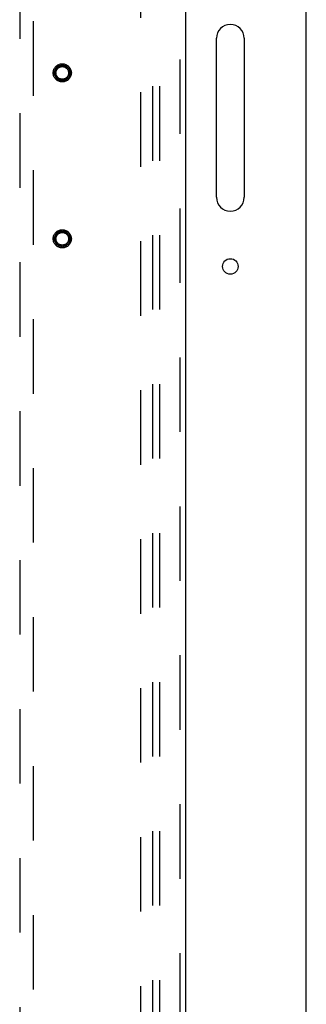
# Model space of a CAD drawing. Header units: inches. Extents: x 0 to 245, y 0 to 158.
# Tile 121 of 159: x 107 to 112, y 82 to 100. Entities that reach past the tile are written whole.
import ezdxf

# ---------------------------------------------------------------- set-up
doc = ezdxf.new("R2010")
doc.units = ezdxf.units.IN
doc.header["$LTSCALE"] = 13.466196
doc.header["$MEASUREMENT"] = 0
doc.linetypes.add('HIDDEN', pattern=[0.2, 0.1, -0.1])
doc.layers.get('0').update_dxf_attribs({"linetype": 'CONTINUOUS'})
for name, color, linetype in [('DEFAULT_2', 8, 'HIDDEN'), ('MAIN_OR_RIGHT_DOOR_ASSEMBLY', 7, 'CONTINUOUS'), ('SUBPANEL', 7, 'CONTINUOUS')]:
    doc.layers.add(name, color=color, linetype=linetype)

msp = doc.modelspace()

# ---------------------------------------------------------------- linework, layer by layer
at = {"color": 3, "linetype": 'Continuous'}
for p, q in [((112.155, 41.807), (112.155, 116.729)), ((110.53, 96.89), (110.53, 99.765)), ((111.03, 99.765), (111.03, 96.89))]:
    msp.add_line(p, q, dxfattribs=at)
msp.add_circle((110.78, 95.64), 0.141, dxfattribs=at)
for centre, start, end in [((110.78, 99.765), 0, 180), ((110.78, 96.89), 180, 360)]:
    msp.add_arc(centre, 0.25, start, end, dxfattribs=at)
at = {"layer": 'DEFAULT_2', "color": 8, "linetype": 'HIDDEN'}
msp.add_line((109.155, 112.255), (109.155, 43.151), dxfattribs=at)
at = {"layer": 'MAIN_OR_RIGHT_DOOR_ASSEMBLY', "color": 8, "linetype": 'HIDDEN'}
for p, q in [((109.864, 112.849), (109.864, 42.557)), ((106.968, 111.876), (106.968, 79.874)), ((107.218, 79.874), (107.218, 111.876))]:
    msp.add_line(p, q, dxfattribs=at)
at = {"layer": 'MAIN_OR_RIGHT_DOOR_ASSEMBLY', "color": 3, "linetype": 'Continuous'}
msp.add_line((109.968, 112.849), (109.968, 42.557), dxfattribs=at)
at = {"layer": 'MAIN_OR_RIGHT_DOOR_ASSEMBLY', "color": 8, "linetype": 'HIDDEN'}
for centre, radius in [((107.739, 99.14), 0.164), ((107.739, 99.14), 0.142), ((107.739, 99.14), 0.124), ((107.739, 99.14), 0.114), ((107.739, 96.14), 0.164), ((107.739, 96.14), 0.142), ((107.739, 96.14), 0.124), ((107.739, 96.14), 0.114)]:
    msp.add_circle(centre, radius, dxfattribs=at)
at = {"layer": 'SUBPANEL', "color": 8, "linetype": 'HIDDEN'}
for p, q in [((109.374, 109.672), (109.374, 45.735)), ((109.499, 109.672), (109.499, 45.735))]:
    msp.add_line(p, q, dxfattribs=at)

doc.saveas('drawing.dxf')
